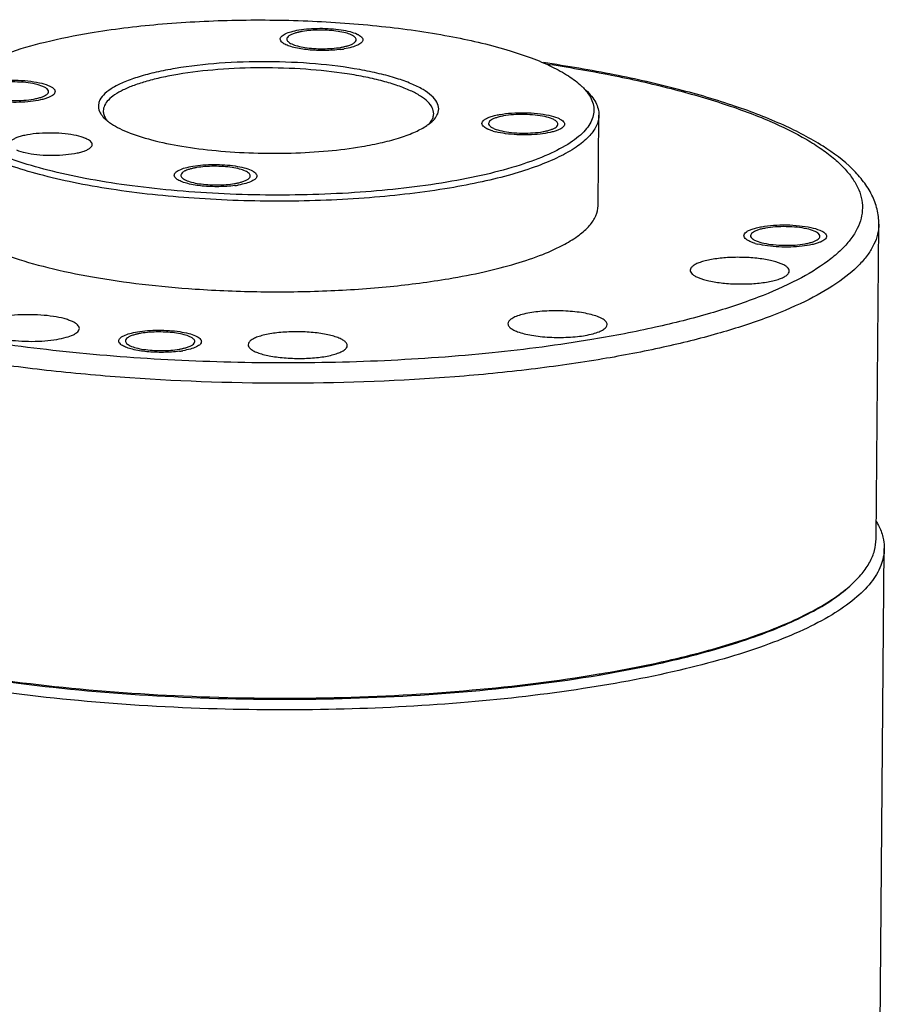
# Model space of a CAD drawing. Header units: millimetres. Extents: x 12 to 2508, y 25 to 1770.
# Tile 54 of 54: x 2365 to 2418, y 1515 to 1574. Entities that reach past the tile are written whole.
import ezdxf

# ---------------------------------------------------------------- set-up
doc = ezdxf.new("R2010")
doc.units = ezdxf.units.MM
for name, color, linetype in [('FLANGE_E_PBL107', 7, 'Continuous'), ('HOLDER_S_PBL83', 7, 'Continuous'), ('MODULE_S_ABL82', 7, 'Continuous'), ('new_view_8_VBL72', 7, 'Continuous')]:
    doc.layers.add(name, color=color, linetype=linetype)

# ---------------------------------------------------------------- blocks, each defined once
blk = doc.blocks.new('HOLDER_S_PBL83', base_point=(1340.71, 1808.942))
at = {"layer": 'HOLDER_S_PBL83', "color": 7}
blk.add_line((1389.038, 1785.72), (1389.496, 1839.144), dxfattribs=at)
for points, knots in [([(1389.015, 1840.782), (1389.061, 1840.705), (1389.227, 1840.408), (1389.352, 1840.086), (1389.412, 1839.842)], [0, 0, 0, 0, 0.261886, 1, 1, 1, 1]), ([(1389.412, 1839.842), (1389.427, 1839.785), (1389.476, 1839.555), (1389.497, 1839.319), (1389.496, 1839.144)], [0, 0, 0, 0, 0.253527, 1, 1, 1, 1]), ([(1389.496, 1839.144), (1389.493, 1838.792), (1389.333, 1838.042), (1388.682, 1836.998), (1387.657, 1836.004), (1386.269, 1835.055), (1384.529, 1834.153), (1382.451, 1833.306), (1380.056, 1832.521), (1376.32, 1831.532), (1371.042, 1830.542), (1364.148, 1829.749), (1356.746, 1829.348), (1351.675, 1829.354), (1349.111, 1829.427)], [0, 0, 0, 0, 0.024345, 0.051671, 0.084047, 0.122576, 0.167711, 0.219508, 0.27777, 0.342128, 0.487006, 0.649114, 0.822345, 1, 1, 1, 1]), ([(1349.111, 1829.427), (1346.311, 1829.508), (1340.892, 1829.826), (1333.202, 1830.786), (1327.354, 1831.98), (1323.28, 1833.171), (1321.473, 1833.832), (1320.638, 1834.182)], [0, 0, 0, 0, 0.289807, 0.561095, 0.801237, 0.906321, 1, 1, 1, 1])]:
    blk.add_open_spline(points, degree=3, knots=knots, dxfattribs=at)
blk = doc.blocks.new('MODULE_S_ABL82', base_point=(1342.588, 1766.555))
at = {"layer": 'HOLDER_S_PBL83'}
blk.add_blockref('HOLDER_S_PBL83', (1340.71, 1808.942), dxfattribs=at)
blk = doc.blocks.new('FLANGE_E_PBL107', base_point=(1352.084, 1850.585))
at = {"layer": 'FLANGE_E_PBL107', "color": 7}
for p, q in [((1372.173, 1859.904), (1372.22, 1865.394)), ((1389.001, 1839.726), (1389.164, 1858.795)), ((1366.719, 1852.76), (1366.724, 1852.713)), ((1372.719, 1852.71), (1372.714, 1852.757)), ((1372.224, 1831.547), (1372.289, 1831.556)), ((1372.227, 1831.545), (1372.289, 1831.556))]:
    blk.add_line(p, q, dxfattribs=at)
at = {"layer": 'FLANGE_E_PBL107', "color": 2}
blk.add_line((1371.913, 1851.817), (1371.787, 1851.796), dxfattribs=at)
at = {"layer": 'FLANGE_E_PBL107', "color": 7}
for centre, radius, start, end in [((1354.994, 1866.206), 4.314, 99.54092, 102.2699), ((1355.867, 1873.75), 4.314, 279.54092, 282.2699), ((1355.802, 1875.343), 6.022, 277.66451, 279.55069), ((1338.483, 1866.617), 0.496, 48.07401, 51.29234), ((1343.856, 1866.79), 2.231, 226.75665, 229.1034), ((1369.322, 1864.646), 0.496, 48.07401, 51.29234), ((1365.964, 1865.091), 0.496, 228.07401, 231.29234), ((1366.908, 1868.131), 3.864, 253.73521, 256.07909), ((1348.58, 1857.958), 4.314, 99.54092, 102.2699), ((1349.453, 1865.502), 4.314, 279.54092, 282.2699), ((1349.388, 1867.095), 6.022, 277.66451, 279.55069), ((1385.181, 1857.851), 0.496, 48.07401, 51.29234), ((1381.823, 1858.295), 0.496, 228.07401, 231.29234), ((1382.767, 1861.335), 3.864, 253.73521, 256.07909), ((1345.222, 1847.924), 4.314, 99.54092, 102.2699), ((1346.095, 1855.469), 4.314, 279.54092, 282.2699), ((1346.03, 1857.061), 6.022, 277.66451, 279.55069), ((1382.067, 1842.944), 8.087, 310.0014, 312.24086)]:
    blk.add_arc(centre, radius, start, end, dxfattribs=at)
for points, knots in [([(1341.422, 1870.373), (1342.784, 1870.603), (1345.64, 1870.952), (1350.043, 1871.187), (1354.564, 1871.146), (1358.958, 1870.832), (1362.991, 1870.262), (1366.012, 1869.575), (1368.07, 1868.897), (1369.321, 1868.375), (1370.343, 1867.82), (1370.916, 1867.394), (1371.151, 1867.173)], [0, 0, 0, 0, 0.136037, 0.283166, 0.434042, 0.581061, 0.71687, 0.834919, 0.885631, 0.930153, 0.96825, 1, 1, 1, 1]), ([(1333.321, 1867.497), (1333.497, 1867.657), (1333.904, 1867.968), (1334.913, 1868.561), (1336.521, 1869.223), (1338.814, 1869.881), (1340.509, 1870.219), (1341.422, 1870.373)], [0, 0, 0, 0, 0.081975, 0.176449, 0.403686, 0.680115, 1, 1, 1, 1]), ([(1352.93, 1869.999), (1352.931, 1870.028), (1352.947, 1870.089), (1353.01, 1870.172), (1353.107, 1870.25), (1353.299, 1870.356), (1353.62, 1870.465), (1353.901, 1870.525), (1354.059, 1870.551)], [0, 0, 0, 0, 0.064465, 0.139863, 0.232888, 0.346307, 0.635494, 1, 1, 1, 1]), ([(1353.83, 1870.357), (1353.757, 1870.334), (1353.629, 1870.288), (1353.469, 1870.203), (1353.362, 1870.11), (1353.331, 1870.03), (1353.33, 1869.996)], [0, 0, 0, 0, 0.351298, 0.63002, 0.839418, 1, 1, 1, 1]), ([(1354.077, 1870.421), (1354.055, 1870.416), (1353.972, 1870.397), (1353.89, 1870.375), (1353.83, 1870.357)], [0, 0, 0, 0, 0.263204, 1, 1, 1, 1]), ([(1354.059, 1870.551), (1354.26, 1870.585), (1354.681, 1870.634), (1355.328, 1870.659), (1355.981, 1870.638), (1356.596, 1870.573), (1357.128, 1870.468), (1357.501, 1870.349), (1357.724, 1870.232), (1357.838, 1870.147), (1357.912, 1870.056), (1357.93, 1869.988), (1357.93, 1869.957)], [0, 0, 0, 0, 0.149384, 0.311322, 0.475076, 0.629726, 0.765193, 0.873327, 0.915605, 0.94992, 0.977202, 1, 1, 1, 1]), ([(1357.53, 1869.96), (1357.53, 1869.986), (1357.515, 1870.044), (1357.453, 1870.12), (1357.357, 1870.191), (1357.169, 1870.289), (1356.857, 1870.39), (1356.41, 1870.477), (1355.893, 1870.532), (1355.344, 1870.55), (1354.801, 1870.529), (1354.447, 1870.488), (1354.279, 1870.46)], [0, 0, 0, 0, 0.022796, 0.050086, 0.084395, 0.12668, 0.234806, 0.370263, 0.52491, 0.688657, 0.850624, 1, 1, 1, 1]), ([(1353.155, 1869.717), (1353.121, 1869.738), (1353.049, 1869.787), (1352.959, 1869.877), (1352.93, 1869.962), (1352.93, 1869.999)], [0, 0, 0, 0, 0.318489, 0.699109, 1, 1, 1, 1]), ([(1356.605, 1869.375), (1356.283, 1869.331), (1355.622, 1869.288), (1354.666, 1869.326), (1353.921, 1869.438), (1353.433, 1869.582), (1353.236, 1869.669), (1353.155, 1869.717)], [0, 0, 0, 0, 0.278005, 0.564941, 0.817412, 0.919065, 1, 1, 1, 1]), ([(1353.33, 1869.996), (1353.33, 1869.97), (1353.346, 1869.912), (1353.408, 1869.836), (1353.503, 1869.765), (1353.691, 1869.667), (1354.004, 1869.566), (1354.451, 1869.478), (1354.967, 1869.424), (1355.516, 1869.406), (1356.059, 1869.427), (1356.413, 1869.468), (1356.582, 1869.496)], [0, 0, 0, 0, 0.022796, 0.050086, 0.084395, 0.12668, 0.234806, 0.370263, 0.52491, 0.688657, 0.850624, 1, 1, 1, 1]), ([(1356.783, 1869.535), (1356.805, 1869.54), (1356.888, 1869.559), (1356.971, 1869.581), (1357.031, 1869.599)], [0, 0, 0, 0, 0.263204, 1, 1, 1, 1]), ([(1357.93, 1869.957), (1357.93, 1869.928), (1357.914, 1869.866), (1357.851, 1869.784), (1357.753, 1869.706), (1357.562, 1869.6), (1357.241, 1869.491), (1356.959, 1869.431), (1356.801, 1869.404)], [0, 0, 0, 0, 0.064465, 0.139863, 0.232888, 0.346307, 0.635494, 1, 1, 1, 1]), ([(1357.031, 1869.599), (1357.103, 1869.622), (1357.231, 1869.668), (1357.391, 1869.753), (1357.499, 1869.846), (1357.53, 1869.925), (1357.53, 1869.96)], [0, 0, 0, 0, 0.351298, 0.63002, 0.839418, 1, 1, 1, 1]), ([(1362.42, 1865.382), (1362.484, 1865.503), (1362.564, 1865.78), (1362.428, 1866.219), (1362.077, 1866.613), (1361.543, 1866.982), (1360.825, 1867.327), (1359.937, 1867.643), (1358.893, 1867.925), (1357.259, 1868.259), (1354.995, 1868.539), (1352.152, 1868.663), (1349.314, 1868.573), (1347.458, 1868.365), (1346.576, 1868.217)], [0, 0, 0, 0, 0.02371, 0.047593, 0.076799, 0.114041, 0.160178, 0.215109, 0.278205, 0.348498, 0.505626, 0.675086, 0.844113, 1, 1, 1, 1]), ([(1389.164, 1858.795), (1389.167, 1859.098), (1389.095, 1859.707), (1388.767, 1860.578), (1388.253, 1861.392), (1387.312, 1862.448), (1385.702, 1863.643), (1383.3, 1864.888), (1380.364, 1866.016), (1376.928, 1867.022), (1373.044, 1867.895), (1370.299, 1868.361), (1368.865, 1868.573)], [0, 0, 0, 0, 0.038083, 0.076341, 0.11627, 0.158703, 0.25387, 0.366742, 0.498757, 0.649488, 0.817349, 1, 1, 1, 1]), ([(1346.576, 1868.217), (1346.186, 1868.151), (1345.449, 1868.008), (1344.426, 1867.741), (1343.557, 1867.438), (1342.859, 1867.104), (1342.34, 1866.745), (1342.048, 1866.404), (1341.938, 1866.123), (1341.906, 1865.85), (1341.97, 1865.646), (1342.036, 1865.527)], [0, 0, 0, 0, 0.202169, 0.383203, 0.540282, 0.671824, 0.777726, 0.860865, 0.896488, 0.930241, 1, 1, 1, 1]), ([(1346.738, 1867.859), (1346.407, 1867.803), (1345.777, 1867.683), (1344.889, 1867.463), (1344.112, 1867.216), (1343.456, 1866.944), (1342.93, 1866.652), (1342.539, 1866.342), (1342.287, 1866.011), (1342.222, 1865.764), (1342.221, 1865.651)], [0, 0, 0, 0, 0.190669, 0.364525, 0.519362, 0.653814, 0.767228, 0.860199, 0.935563, 1, 1, 1, 1]), ([(1362.22, 1865.479), (1362.222, 1865.603), (1362.147, 1865.878), (1361.853, 1866.24), (1361.397, 1866.581), (1360.784, 1866.902), (1360.019, 1867.2), (1359.116, 1867.47), (1358.09, 1867.707), (1356.534, 1867.981), (1354.426, 1868.204), (1351.811, 1868.288), (1349.225, 1868.189), (1347.54, 1867.994), (1346.738, 1867.859)], [0, 0, 0, 0, 0.022795, 0.050074, 0.084383, 0.126657, 0.17696, 0.234871, 0.299655, 0.370367, 0.524995, 0.688723, 0.850634, 1, 1, 1, 1]), ([(1334.304, 1866.861), (1334.304, 1866.898), (1334.334, 1866.982), (1334.44, 1867.086), (1334.6, 1867.181), (1334.814, 1867.267), (1335.078, 1867.344), (1335.506, 1867.433), (1336.113, 1867.503), (1336.879, 1867.522), (1337.637, 1867.479), (1338.313, 1867.377), (1338.722, 1867.264), (1338.894, 1867.192)], [0, 0, 0, 0, 0.023197, 0.052477, 0.090723, 0.138624, 0.195774, 0.261199, 0.411157, 0.575075, 0.737604, 0.883552, 1, 1, 1, 1]), ([(1338.56, 1867.135), (1338.415, 1867.196), (1338.071, 1867.291), (1337.504, 1867.376), (1336.867, 1867.413), (1336.224, 1867.397), (1335.714, 1867.338), (1335.354, 1867.263), (1335.133, 1867.199), (1334.953, 1867.126), (1334.819, 1867.046), (1334.729, 1866.959), (1334.704, 1866.889), (1334.704, 1866.858)], [0, 0, 0, 0, 0.116449, 0.262399, 0.424921, 0.588831, 0.738785, 0.804213, 0.861365, 0.909265, 0.947523, 0.976799, 1, 1, 1, 1]), ([(1338.793, 1867.005), (1338.778, 1867.017), (1338.705, 1867.069), (1338.624, 1867.108), (1338.56, 1867.135)], [0, 0, 0, 0, 0.216322, 1, 1, 1, 1]), ([(1338.894, 1867.192), (1338.955, 1867.166), (1339.062, 1867.115), (1339.195, 1867.024), (1339.282, 1866.927), (1339.304, 1866.852), (1339.304, 1866.818)], [0, 0, 0, 0, 0.338997, 0.612479, 0.82584, 1, 1, 1, 1]), ([(1371.151, 1867.173), (1371.177, 1867.149), (1371.276, 1867.053), (1371.37, 1866.952), (1371.435, 1866.873)], [0, 0, 0, 0, 0.259502, 1, 1, 1, 1]), ([(1363.025, 1861.335), (1361.288, 1861.042), (1357.633, 1860.638), (1352.053, 1860.481), (1347.332, 1860.71), (1343.696, 1861.122), (1341.2, 1861.525), (1338.942, 1862.019), (1336.967, 1862.592), (1335.316, 1863.232), (1334.02, 1863.924), (1333.202, 1864.576), (1332.78, 1865.127), (1332.589, 1865.523), (1332.508, 1865.926), (1332.553, 1866.48), (1332.762, 1866.863), (1332.939, 1867.089)], [0, 0, 0, 0, 0.158524, 0.33041, 0.501992, 0.583385, 0.659674, 0.729412, 0.791358, 0.844556, 0.88847, 0.923258, 0.93767, 0.950547, 0.962478, 0.974215, 1, 1, 1, 1]), ([(1335.048, 1866.544), (1335.193, 1866.483), (1335.536, 1866.388), (1336.103, 1866.303), (1336.741, 1866.266), (1337.384, 1866.282), (1337.893, 1866.341), (1338.254, 1866.416), (1338.475, 1866.48), (1338.655, 1866.553), (1338.789, 1866.633), (1338.878, 1866.72), (1338.903, 1866.79), (1338.904, 1866.821)], [0, 0, 0, 0, 0.116449, 0.262399, 0.424921, 0.588831, 0.738785, 0.804213, 0.861365, 0.909265, 0.947523, 0.976799, 1, 1, 1, 1]), ([(1339.304, 1866.818), (1339.303, 1866.785), (1339.28, 1866.711), (1339.195, 1866.617), (1339.064, 1866.529), (1338.889, 1866.448), (1338.673, 1866.374), (1338.315, 1866.284), (1337.798, 1866.205), (1337.127, 1866.161), (1336.429, 1866.168), (1335.761, 1866.227), (1335.335, 1866.302), (1335.139, 1866.351)], [0, 0, 0, 0, 0.022786, 0.050572, 0.086025, 0.130012, 0.182438, 0.242721, 0.38284, 0.540608, 0.704216, 0.86126, 1, 1, 1, 1]), ([(1338.904, 1866.821), (1338.904, 1866.835), (1338.895, 1866.9), (1338.851, 1866.953), (1338.814, 1866.987)], [0, 0, 0, 0, 0.219646, 1, 1, 1, 1]), ([(1371.435, 1866.873), (1371.538, 1866.75), (1371.716, 1866.499), (1371.888, 1866.089), (1371.942, 1865.673), (1371.874, 1865.257), (1371.688, 1864.851), (1371.39, 1864.456), (1370.985, 1864.072), (1370.259, 1863.545), (1369.078, 1862.939), (1367.364, 1862.311), (1365.307, 1861.76), (1363.817, 1861.468), (1363.025, 1861.335)], [0, 0, 0, 0, 0.041234, 0.078165, 0.112754, 0.147417, 0.184557, 0.226096, 0.273345, 0.327084, 0.455318, 0.611558, 0.794127, 1, 1, 1, 1]), ([(1371.437, 1866.904), (1371.56, 1866.788), (1371.779, 1866.555), (1372.033, 1866.175), (1372.188, 1865.787), (1372.221, 1865.522), (1372.22, 1865.394)], [0, 0, 0, 0, 0.289876, 0.547388, 0.780397, 1, 1, 1, 1]), ([(1363.187, 1860.977), (1361.583, 1860.707), (1358.212, 1860.318), (1353.041, 1860.118), (1347.811, 1860.287), (1343.594, 1860.734), (1340.482, 1861.281), (1338.43, 1861.755), (1336.624, 1862.295), (1335.095, 1862.891), (1333.868, 1863.533), (1333.067, 1864.13), (1332.619, 1864.633), (1332.39, 1864.995), (1332.251, 1865.364), (1332.221, 1865.615), (1332.222, 1865.736)], [0, 0, 0, 0, 0.149324, 0.311199, 0.474885, 0.629475, 0.700169, 0.764936, 0.822831, 0.873123, 0.915387, 0.949687, 0.964129, 0.977052, 0.988835, 1, 1, 1, 1]), ([(1342.036, 1865.527), (1342.053, 1865.495), (1342.135, 1865.363), (1342.24, 1865.247), (1342.327, 1865.165)], [0, 0, 0, 0, 0.230116, 1, 1, 1, 1]), ([(1342.221, 1865.651), (1342.221, 1865.575), (1342.245, 1865.418), (1342.313, 1865.274), (1342.355, 1865.204)], [0, 0, 0, 0, 0.480156, 1, 1, 1, 1]), ([(1362.078, 1865.034), (1362.122, 1865.103), (1362.193, 1865.246), (1362.22, 1865.404), (1362.22, 1865.479)], [0, 0, 0, 0, 0.519974, 1, 1, 1, 1]), ([(1362.106, 1864.995), (1362.14, 1865.025), (1362.259, 1865.141), (1362.363, 1865.275), (1362.42, 1865.382)], [0, 0, 0, 0, 0.273749, 1, 1, 1, 1]), ([(1372.22, 1865.394), (1372.219, 1865.282), (1372.19, 1865.054), (1372.021, 1864.587), (1371.584, 1864.01), (1370.802, 1863.391), (1369.75, 1862.807), (1368.439, 1862.264), (1366.885, 1861.769), (1365.109, 1861.33), (1363.849, 1861.089), (1363.187, 1860.977)], [0, 0, 0, 0, 0.031654, 0.064798, 0.140135, 0.233066, 0.346432, 0.480844, 0.635624, 0.809374, 1, 1, 1, 1]), ([(1365.143, 1864.89), (1365.143, 1864.927), (1365.173, 1865.011), (1365.279, 1865.114), (1365.439, 1865.21), (1365.653, 1865.296), (1365.917, 1865.373), (1366.346, 1865.462), (1366.952, 1865.532), (1367.718, 1865.551), (1368.477, 1865.508), (1369.152, 1865.406), (1369.561, 1865.293), (1369.733, 1865.221)], [0, 0, 0, 0, 0.023197, 0.052477, 0.090723, 0.138624, 0.195774, 0.261199, 0.411157, 0.575075, 0.737604, 0.883552, 1, 1, 1, 1]), ([(1369.399, 1865.164), (1369.254, 1865.225), (1368.911, 1865.32), (1368.343, 1865.405), (1367.706, 1865.442), (1367.063, 1865.426), (1366.553, 1865.367), (1366.193, 1865.292), (1365.972, 1865.228), (1365.792, 1865.155), (1365.658, 1865.075), (1365.568, 1864.988), (1365.543, 1864.918), (1365.543, 1864.887)], [0, 0, 0, 0, 0.116449, 0.262399, 0.424921, 0.588831, 0.738785, 0.804213, 0.861365, 0.909265, 0.947523, 0.976799, 1, 1, 1, 1]), ([(1342.355, 1865.204), (1342.365, 1865.189), (1342.406, 1865.125), (1342.453, 1865.065), (1342.49, 1865.022)], [0, 0, 0, 0, 0.239656, 1, 1, 1, 1]), ([(1342.395, 1865.103), (1342.411, 1865.089), (1342.479, 1865.032), (1342.551, 1864.978), (1342.606, 1864.938)], [0, 0, 0, 0, 0.240325, 1, 1, 1, 1]), ([(1342.606, 1864.938), (1342.756, 1864.832), (1343.099, 1864.628), (1343.935, 1864.248), (1345.235, 1863.844), (1347.043, 1863.474), (1349.106, 1863.214), (1351.32, 1863.078), (1353.579, 1863.073), (1355.772, 1863.2), (1357.193, 1863.377), (1357.871, 1863.491)], [0, 0, 0, 0, 0.035354, 0.076715, 0.176679, 0.296855, 0.432292, 0.57697, 0.724285, 0.86746, 1, 1, 1, 1]), ([(1357.871, 1863.491), (1358.292, 1863.562), (1359.083, 1863.717), (1360.172, 1864.011), (1361.076, 1864.346), (1361.597, 1864.62), (1361.814, 1864.768)], [0, 0, 0, 0, 0.307366, 0.579265, 0.81094, 1, 1, 1, 1]), ([(1361.814, 1864.768), (1361.841, 1864.786), (1361.942, 1864.857), (1362.039, 1864.934), (1362.106, 1864.995)], [0, 0, 0, 0, 0.263907, 1, 1, 1, 1]), ([(1361.961, 1864.878), (1361.972, 1864.891), (1362.014, 1864.941), (1362.052, 1864.993), (1362.078, 1865.034)], [0, 0, 0, 0, 0.259374, 1, 1, 1, 1]), ([(1365.368, 1864.608), (1365.334, 1864.628), (1365.261, 1864.677), (1365.171, 1864.767), (1365.143, 1864.852), (1365.143, 1864.89)], [0, 0, 0, 0, 0.318732, 0.69929, 1, 1, 1, 1]), ([(1365.543, 1864.887), (1365.543, 1864.872), (1365.551, 1864.808), (1365.595, 1864.755), (1365.632, 1864.721)], [0, 0, 0, 0, 0.219646, 1, 1, 1, 1]), ([(1365.887, 1864.573), (1366.032, 1864.512), (1366.375, 1864.417), (1366.943, 1864.332), (1367.58, 1864.295), (1368.223, 1864.311), (1368.733, 1864.37), (1369.093, 1864.445), (1369.314, 1864.509), (1369.494, 1864.582), (1369.628, 1864.662), (1369.717, 1864.749), (1369.742, 1864.819), (1369.743, 1864.85)], [0, 0, 0, 0, 0.116449, 0.262399, 0.424921, 0.588831, 0.738785, 0.804213, 0.861365, 0.909265, 0.947523, 0.976799, 1, 1, 1, 1]), ([(1370.143, 1864.847), (1370.142, 1864.814), (1370.119, 1864.74), (1370.034, 1864.646), (1369.903, 1864.558), (1369.728, 1864.477), (1369.512, 1864.403), (1369.154, 1864.313), (1368.637, 1864.234), (1367.966, 1864.19), (1367.268, 1864.197), (1366.6, 1864.256), (1366.175, 1864.331), (1365.978, 1864.38)], [0, 0, 0, 0, 0.022786, 0.050572, 0.086025, 0.130012, 0.182438, 0.242721, 0.38284, 0.540608, 0.704216, 0.86126, 1, 1, 1, 1]), ([(1369.632, 1865.034), (1369.617, 1865.046), (1369.544, 1865.098), (1369.463, 1865.137), (1369.399, 1865.164)], [0, 0, 0, 0, 0.216322, 1, 1, 1, 1]), ([(1369.743, 1864.85), (1369.743, 1864.864), (1369.734, 1864.929), (1369.69, 1864.982), (1369.653, 1865.016)], [0, 0, 0, 0, 0.219646, 1, 1, 1, 1]), ([(1369.733, 1865.221), (1369.794, 1865.195), (1369.901, 1865.144), (1370.034, 1865.053), (1370.121, 1864.956), (1370.143, 1864.881), (1370.143, 1864.847)], [0, 0, 0, 0, 0.338997, 0.612479, 0.82584, 1, 1, 1, 1]), ([(1341.143, 1863.987), (1340.971, 1864.059), (1340.562, 1864.172), (1339.886, 1864.274), (1339.128, 1864.317), (1338.362, 1864.298), (1337.756, 1864.229), (1337.327, 1864.139), (1337.063, 1864.063), (1336.849, 1863.976), (1336.689, 1863.881), (1336.583, 1863.778), (1336.553, 1863.694), (1336.553, 1863.656)], [0, 0, 0, 0, 0.11644, 0.262377, 0.424887, 0.588793, 0.738747, 0.804176, 0.861332, 0.909245, 0.947504, 0.976796, 1, 1, 1, 1]), ([(1365.552, 1864.516), (1365.535, 1864.523), (1365.472, 1864.551), (1365.411, 1864.582), (1365.368, 1864.608)], [0, 0, 0, 0, 0.269096, 1, 1, 1, 1]), ([(1365.826, 1864.421), (1365.801, 1864.428), (1365.709, 1864.456), (1365.617, 1864.489), (1365.552, 1864.516)], [0, 0, 0, 0, 0.26751, 1, 1, 1, 1]), ([(1365.654, 1864.703), (1365.669, 1864.691), (1365.741, 1864.639), (1365.822, 1864.6), (1365.887, 1864.573)], [0, 0, 0, 0, 0.216322, 1, 1, 1, 1]), ([(1336.962, 1863.282), (1337.134, 1863.21), (1337.543, 1863.098), (1338.219, 1862.996), (1338.977, 1862.952), (1339.743, 1862.972), (1340.349, 1863.041), (1340.778, 1863.13), (1341.042, 1863.207), (1341.256, 1863.293), (1341.416, 1863.389), (1341.522, 1863.492), (1341.552, 1863.576), (1341.552, 1863.613)], [0, 0, 0, 0, 0.11644, 0.262377, 0.424887, 0.588793, 0.738747, 0.804176, 0.861332, 0.909245, 0.947504, 0.976796, 1, 1, 1, 1]), ([(1341.552, 1863.613), (1341.553, 1863.647), (1341.53, 1863.722), (1341.444, 1863.82), (1341.311, 1863.91), (1341.204, 1863.962), (1341.143, 1863.987)], [0, 0, 0, 0, 0.174153, 0.387488, 0.660972, 1, 1, 1, 1]), ([(1347.646, 1862.303), (1347.846, 1862.337), (1348.268, 1862.386), (1348.914, 1862.411), (1349.568, 1862.39), (1350.183, 1862.325), (1350.715, 1862.22), (1351.087, 1862.101), (1351.311, 1861.984), (1351.424, 1861.899), (1351.498, 1861.808), (1351.517, 1861.74), (1351.516, 1861.709)], [0, 0, 0, 0, 0.149384, 0.311322, 0.475076, 0.629726, 0.765193, 0.873327, 0.915605, 0.94992, 0.977202, 1, 1, 1, 1]), ([(1346.517, 1861.751), (1346.517, 1861.78), (1346.533, 1861.842), (1346.596, 1861.924), (1346.694, 1862.002), (1346.885, 1862.108), (1347.206, 1862.217), (1347.488, 1862.277), (1347.646, 1862.303)], [0, 0, 0, 0, 0.064465, 0.139863, 0.232888, 0.346307, 0.635494, 1, 1, 1, 1]), ([(1347.416, 1862.109), (1347.344, 1862.086), (1347.215, 1862.04), (1347.055, 1861.955), (1346.948, 1861.862), (1346.917, 1861.783), (1346.917, 1861.748)], [0, 0, 0, 0, 0.351298, 0.63002, 0.839418, 1, 1, 1, 1]), ([(1347.663, 1862.173), (1347.641, 1862.168), (1347.558, 1862.149), (1347.476, 1862.127), (1347.416, 1862.109)], [0, 0, 0, 0, 0.263204, 1, 1, 1, 1]), ([(1351.116, 1861.712), (1351.117, 1861.738), (1351.101, 1861.796), (1351.039, 1861.872), (1350.944, 1861.943), (1350.756, 1862.041), (1350.443, 1862.142), (1349.996, 1862.229), (1349.48, 1862.284), (1348.93, 1862.302), (1348.387, 1862.281), (1348.033, 1862.24), (1347.865, 1862.212)], [0, 0, 0, 0, 0.022796, 0.050086, 0.084395, 0.12668, 0.234806, 0.370263, 0.52491, 0.688657, 0.850624, 1, 1, 1, 1]), ([(1346.741, 1861.469), (1346.707, 1861.49), (1346.635, 1861.539), (1346.545, 1861.629), (1346.516, 1861.714), (1346.517, 1861.751)], [0, 0, 0, 0, 0.318489, 0.699109, 1, 1, 1, 1]), ([(1350.191, 1861.127), (1349.869, 1861.083), (1349.208, 1861.041), (1348.252, 1861.078), (1347.507, 1861.19), (1347.019, 1861.334), (1346.822, 1861.421), (1346.741, 1861.469)], [0, 0, 0, 0, 0.278005, 0.564941, 0.817412, 0.919065, 1, 1, 1, 1]), ([(1346.917, 1861.748), (1346.916, 1861.722), (1346.932, 1861.664), (1346.994, 1861.588), (1347.089, 1861.517), (1347.277, 1861.419), (1347.59, 1861.318), (1348.037, 1861.231), (1348.553, 1861.176), (1349.103, 1861.158), (1349.646, 1861.179), (1350, 1861.22), (1350.168, 1861.248)], [0, 0, 0, 0, 0.022796, 0.050086, 0.084395, 0.12668, 0.234806, 0.370263, 0.52491, 0.688657, 0.850624, 1, 1, 1, 1]), ([(1350.37, 1861.287), (1350.392, 1861.292), (1350.475, 1861.311), (1350.557, 1861.333), (1350.617, 1861.351)], [0, 0, 0, 0, 0.263204, 1, 1, 1, 1]), ([(1351.516, 1861.709), (1351.516, 1861.68), (1351.5, 1861.618), (1351.437, 1861.536), (1351.339, 1861.458), (1351.148, 1861.352), (1350.827, 1861.243), (1350.545, 1861.183), (1350.387, 1861.157)], [0, 0, 0, 0, 0.064465, 0.139863, 0.232888, 0.346307, 0.635494, 1, 1, 1, 1]), ([(1350.617, 1861.351), (1350.689, 1861.374), (1350.818, 1861.42), (1350.978, 1861.505), (1351.085, 1861.598), (1351.116, 1861.677), (1351.116, 1861.712)], [0, 0, 0, 0, 0.351298, 0.63002, 0.839418, 1, 1, 1, 1]), ([(1332.175, 1860.247), (1332.173, 1860.093), (1332.223, 1859.771), (1332.447, 1859.308), (1332.81, 1858.858), (1333.308, 1858.42), (1333.937, 1857.996), (1335.007, 1857.418), (1336.656, 1856.765), (1338.968, 1856.105), (1341.651, 1855.553), (1344.631, 1855.124), (1346.712, 1854.933), (1347.787, 1854.859)], [0, 0, 0, 0, 0.02662, 0.05551, 0.08842, 0.126457, 0.170221, 0.219978, 0.337383, 0.477386, 0.63713, 0.812815, 1, 1, 1, 1]), ([(1370.156, 1857.577), (1370.458, 1857.742), (1370.995, 1858.073), (1371.648, 1858.647), (1372.067, 1859.254), (1372.171, 1859.698), (1372.173, 1859.904)], [0, 0, 0, 0, 0.320915, 0.587155, 0.807457, 1, 1, 1, 1]), ([(1381.002, 1858.095), (1381.003, 1858.132), (1381.033, 1858.216), (1381.139, 1858.319), (1381.299, 1858.414), (1381.513, 1858.501), (1381.776, 1858.577), (1382.205, 1858.667), (1382.812, 1858.736), (1383.577, 1858.756), (1384.336, 1858.712), (1385.012, 1858.61), (1385.42, 1858.498), (1385.593, 1858.425)], [0, 0, 0, 0, 0.023197, 0.052477, 0.090723, 0.138624, 0.195774, 0.261199, 0.411157, 0.575075, 0.737604, 0.883552, 1, 1, 1, 1]), ([(1385.258, 1858.369), (1385.114, 1858.43), (1384.77, 1858.524), (1384.203, 1858.61), (1383.565, 1858.647), (1382.922, 1858.63), (1382.413, 1858.572), (1382.053, 1858.497), (1381.831, 1858.433), (1381.652, 1858.36), (1381.517, 1858.28), (1381.428, 1858.193), (1381.403, 1858.123), (1381.402, 1858.091)], [0, 0, 0, 0, 0.116449, 0.262399, 0.424921, 0.588831, 0.738785, 0.804213, 0.861365, 0.909265, 0.947523, 0.976799, 1, 1, 1, 1]), ([(1385.492, 1858.238), (1385.477, 1858.25), (1385.404, 1858.303), (1385.323, 1858.342), (1385.258, 1858.369)], [0, 0, 0, 0, 0.216322, 1, 1, 1, 1]), ([(1385.602, 1858.055), (1385.602, 1858.069), (1385.594, 1858.133), (1385.55, 1858.187), (1385.513, 1858.22)], [0, 0, 0, 0, 0.219646, 1, 1, 1, 1]), ([(1385.593, 1858.425), (1385.654, 1858.4), (1385.761, 1858.349), (1385.894, 1858.258), (1385.98, 1858.161), (1386.003, 1858.085), (1386.002, 1858.052)], [0, 0, 0, 0, 0.338997, 0.612479, 0.82584, 1, 1, 1, 1]), ([(1381.227, 1857.813), (1381.193, 1857.833), (1381.121, 1857.882), (1381.031, 1857.972), (1381.002, 1858.057), (1381.002, 1858.095)], [0, 0, 0, 0, 0.318732, 0.69929, 1, 1, 1, 1]), ([(1381.412, 1857.721), (1381.395, 1857.728), (1381.332, 1857.756), (1381.27, 1857.787), (1381.227, 1857.813)], [0, 0, 0, 0, 0.269096, 1, 1, 1, 1]), ([(1381.402, 1858.091), (1381.402, 1858.077), (1381.411, 1858.013), (1381.455, 1857.959), (1381.492, 1857.926)], [0, 0, 0, 0, 0.219646, 1, 1, 1, 1]), ([(1381.685, 1857.626), (1381.66, 1857.633), (1381.568, 1857.661), (1381.477, 1857.694), (1381.412, 1857.721)], [0, 0, 0, 0, 0.26751, 1, 1, 1, 1]), ([(1381.513, 1857.908), (1381.528, 1857.896), (1381.601, 1857.844), (1381.682, 1857.804), (1381.746, 1857.777)], [0, 0, 0, 0, 0.216322, 1, 1, 1, 1]), ([(1381.746, 1857.777), (1381.891, 1857.717), (1382.235, 1857.622), (1382.802, 1857.536), (1383.439, 1857.5), (1384.083, 1857.516), (1384.592, 1857.574), (1384.952, 1857.65), (1385.173, 1857.714), (1385.353, 1857.787), (1385.488, 1857.866), (1385.577, 1857.953), (1385.602, 1858.024), (1385.602, 1858.055)], [0, 0, 0, 0, 0.116449, 0.262399, 0.424921, 0.588831, 0.738785, 0.804213, 0.861365, 0.909265, 0.947523, 0.976799, 1, 1, 1, 1]), ([(1386.002, 1858.052), (1386.002, 1858.019), (1385.979, 1857.945), (1385.893, 1857.85), (1385.763, 1857.763), (1385.588, 1857.682), (1385.371, 1857.608), (1385.014, 1857.518), (1384.497, 1857.439), (1383.825, 1857.395), (1383.127, 1857.402), (1382.46, 1857.46), (1382.034, 1857.536), (1381.838, 1857.584)], [0, 0, 0, 0, 0.022786, 0.050572, 0.086025, 0.130012, 0.182438, 0.242721, 0.38284, 0.540608, 0.704216, 0.86126, 1, 1, 1, 1]), ([(1363.14, 1855.488), (1363.857, 1855.608), (1365.216, 1855.871), (1367.117, 1856.356), (1368.751, 1856.905), (1369.726, 1857.343), (1370.156, 1857.577)], [0, 0, 0, 0, 0.29694, 0.564818, 0.799955, 1, 1, 1, 1]), ([(1383.257, 1856.396), (1383.05, 1856.482), (1382.56, 1856.617), (1381.749, 1856.74), (1380.839, 1856.792), (1379.92, 1856.769), (1379.192, 1856.686), (1378.677, 1856.578), (1378.361, 1856.486), (1378.105, 1856.382), (1377.913, 1856.268), (1377.785, 1856.144), (1377.749, 1856.043), (1377.749, 1855.999)], [0, 0, 0, 0, 0.116447, 0.262393, 0.424907, 0.588818, 0.738774, 0.804202, 0.861359, 0.909258, 0.947515, 0.976801, 1, 1, 1, 1]), ([(1383.748, 1855.947), (1383.749, 1855.987), (1383.722, 1856.078), (1383.618, 1856.195), (1383.459, 1856.304), (1383.33, 1856.365), (1383.257, 1856.396)], [0, 0, 0, 0, 0.174167, 0.387498, 0.660903, 1, 1, 1, 1]), ([(1377.749, 1855.999), (1377.748, 1855.958), (1377.775, 1855.867), (1377.879, 1855.751), (1378.038, 1855.642), (1378.167, 1855.58), (1378.24, 1855.55)], [0, 0, 0, 0, 0.174167, 0.387498, 0.660903, 1, 1, 1, 1]), ([(1378.24, 1855.55), (1378.447, 1855.463), (1378.938, 1855.328), (1379.748, 1855.206), (1380.658, 1855.154), (1381.577, 1855.177), (1382.305, 1855.26), (1382.82, 1855.368), (1383.136, 1855.459), (1383.392, 1855.563), (1383.585, 1855.677), (1383.712, 1855.801), (1383.748, 1855.902), (1383.748, 1855.947)], [0, 0, 0, 0, 0.116447, 0.262393, 0.424907, 0.588818, 0.738774, 0.804202, 0.861359, 0.909258, 0.947515, 0.976801, 1, 1, 1, 1]), ([(1347.787, 1854.859), (1349.109, 1854.769), (1351.763, 1854.663), (1355.703, 1854.714), (1359.504, 1854.972), (1361.963, 1855.289), (1363.14, 1855.488)], [0, 0, 0, 0, 0.258155, 0.517199, 0.767527, 1, 1, 1, 1]), ([(1372.714, 1852.757), (1372.702, 1852.815), (1372.619, 1852.939), (1372.411, 1853.08), (1372.113, 1853.211), (1371.729, 1853.325), (1371.272, 1853.419), (1370.759, 1853.489), (1370.207, 1853.533), (1369.454, 1853.552), (1368.568, 1853.509), (1367.754, 1853.379), (1367.232, 1853.214), (1366.989, 1853.099), (1366.848, 1852.995), (1366.758, 1852.903), (1366.72, 1852.815), (1366.719, 1852.76)], [0, 0, 0, 0, 0.027607, 0.065732, 0.116364, 0.179073, 0.252269, 0.3337, 0.420675, 0.510244, 0.684834, 0.834039, 0.893136, 0.939865, 0.958581, 0.974465, 1, 1, 1, 1]), ([(1340.772, 1852.475), (1340.772, 1852.512), (1340.75, 1852.594), (1340.661, 1852.703), (1340.525, 1852.805), (1340.341, 1852.902), (1340.111, 1852.991), (1339.73, 1853.105), (1339.171, 1853.214), (1338.433, 1853.292), (1337.649, 1853.317), (1336.873, 1853.287), (1336.368, 1853.229), (1336.127, 1853.189)], [0, 0, 0, 0, 0.022798, 0.050081, 0.084397, 0.126678, 0.176985, 0.2349, 0.370351, 0.524975, 0.688711, 0.850626, 1, 1, 1, 1]), ([(1334.772, 1852.526), (1334.772, 1852.489), (1334.794, 1852.406), (1334.882, 1852.298), (1335.019, 1852.195), (1335.203, 1852.099), (1335.433, 1852.01), (1335.814, 1851.896), (1336.373, 1851.787), (1337.11, 1851.709), (1337.895, 1851.683), (1338.671, 1851.713), (1339.176, 1851.772), (1339.417, 1851.812)], [0, 0, 0, 0, 0.022798, 0.050081, 0.084397, 0.126678, 0.176985, 0.2349, 0.370351, 0.524975, 0.688711, 0.850626, 1, 1, 1, 1]), ([(1339.417, 1851.812), (1339.607, 1851.844), (1339.944, 1851.916), (1340.33, 1852.047), (1340.559, 1852.174), (1340.676, 1852.267), (1340.752, 1852.367), (1340.772, 1852.441), (1340.772, 1852.475)], [0, 0, 0, 0, 0.364566, 0.653721, 0.76715, 0.860164, 0.935541, 1, 1, 1, 1]), ([(1343.158, 1851.718), (1343.159, 1851.746), (1343.175, 1851.808), (1343.238, 1851.891), (1343.336, 1851.968), (1343.527, 1852.074), (1343.848, 1852.184), (1344.13, 1852.243), (1344.288, 1852.27)], [0, 0, 0, 0, 0.064465, 0.139863, 0.232888, 0.346307, 0.635494, 1, 1, 1, 1]), ([(1344.288, 1852.27), (1344.488, 1852.304), (1344.909, 1852.353), (1345.556, 1852.377), (1346.21, 1852.356), (1346.824, 1852.291), (1347.357, 1852.187), (1347.729, 1852.067), (1347.952, 1851.951), (1348.066, 1851.865), (1348.14, 1851.775), (1348.159, 1851.706), (1348.158, 1851.675)], [0, 0, 0, 0, 0.149384, 0.311322, 0.475076, 0.629726, 0.765193, 0.873327, 0.915605, 0.94992, 0.977202, 1, 1, 1, 1]), ([(1347.758, 1851.679), (1347.758, 1851.705), (1347.743, 1851.762), (1347.681, 1851.838), (1347.585, 1851.91), (1347.398, 1852.008), (1347.085, 1852.108), (1346.638, 1852.196), (1346.121, 1852.251), (1345.572, 1852.269), (1345.029, 1852.248), (1344.675, 1852.207), (1344.507, 1852.178)], [0, 0, 0, 0, 0.022796, 0.050086, 0.084395, 0.12668, 0.234806, 0.370263, 0.52491, 0.688657, 0.850624, 1, 1, 1, 1]), ([(1356.989, 1851.438), (1356.989, 1851.485), (1356.951, 1851.592), (1356.814, 1851.723), (1356.607, 1851.845), (1356.33, 1851.956), (1355.989, 1852.055), (1355.593, 1852.138), (1355.153, 1852.203), (1354.514, 1852.263), (1353.7, 1852.284), (1352.767, 1852.226), (1352.059, 1852.11), (1351.589, 1851.973), (1351.394, 1851.893), (1351.31, 1851.849)], [0, 0, 0, 0, 0.023553, 0.053737, 0.093547, 0.143563, 0.203219, 0.271333, 0.346329, 0.42635, 0.593167, 0.754721, 0.894626, 0.952247, 1, 1, 1, 1]), ([(1366.724, 1852.713), (1366.736, 1852.655), (1366.82, 1852.531), (1367.027, 1852.39), (1367.326, 1852.259), (1367.71, 1852.145), (1368.166, 1852.051), (1368.68, 1851.981), (1369.231, 1851.937), (1369.984, 1851.918), (1370.87, 1851.961), (1371.685, 1852.091), (1372.207, 1852.256), (1372.45, 1852.37), (1372.591, 1852.474), (1372.681, 1852.567), (1372.719, 1852.655), (1372.719, 1852.71)], [0, 0, 0, 0, 0.027607, 0.065732, 0.116366, 0.179075, 0.252272, 0.333704, 0.42068, 0.510249, 0.684834, 0.834035, 0.893133, 0.939865, 0.958582, 0.974465, 1, 1, 1, 1]), ([(1343.383, 1851.436), (1343.349, 1851.456), (1343.277, 1851.506), (1343.187, 1851.595), (1343.158, 1851.68), (1343.158, 1851.718)], [0, 0, 0, 0, 0.318489, 0.699109, 1, 1, 1, 1]), ([(1344.058, 1852.075), (1343.986, 1852.053), (1343.857, 1852.007), (1343.697, 1851.921), (1343.59, 1851.828), (1343.559, 1851.749), (1343.558, 1851.715)], [0, 0, 0, 0, 0.351298, 0.63002, 0.839418, 1, 1, 1, 1]), ([(1343.558, 1851.715), (1343.558, 1851.689), (1343.574, 1851.631), (1343.636, 1851.555), (1343.731, 1851.483), (1343.919, 1851.385), (1344.232, 1851.285), (1344.679, 1851.197), (1345.195, 1851.142), (1345.744, 1851.125), (1346.287, 1851.146), (1346.641, 1851.187), (1346.81, 1851.215)], [0, 0, 0, 0, 0.022796, 0.050086, 0.084395, 0.12668, 0.234806, 0.370263, 0.52491, 0.688657, 0.850624, 1, 1, 1, 1]), ([(1344.305, 1852.139), (1344.283, 1852.135), (1344.2, 1852.116), (1344.118, 1852.094), (1344.058, 1852.075)], [0, 0, 0, 0, 0.263204, 1, 1, 1, 1]), ([(1348.158, 1851.675), (1348.158, 1851.647), (1348.142, 1851.585), (1348.079, 1851.502), (1347.981, 1851.425), (1347.79, 1851.319), (1347.469, 1851.209), (1347.187, 1851.15), (1347.029, 1851.123)], [0, 0, 0, 0, 0.064465, 0.139863, 0.232888, 0.346307, 0.635494, 1, 1, 1, 1]), ([(1347.259, 1851.318), (1347.331, 1851.34), (1347.459, 1851.386), (1347.619, 1851.472), (1347.727, 1851.565), (1347.758, 1851.644), (1347.758, 1851.679)], [0, 0, 0, 0, 0.351298, 0.63002, 0.839418, 1, 1, 1, 1]), ([(1351.31, 1851.849), (1351.262, 1851.823), (1351.161, 1851.762), (1351.033, 1851.651), (1350.989, 1851.539), (1350.989, 1851.49)], [0, 0, 0, 0, 0.323885, 0.706266, 1, 1, 1, 1]), ([(1346.833, 1851.093), (1346.511, 1851.05), (1345.85, 1851.007), (1344.894, 1851.045), (1344.149, 1851.157), (1343.661, 1851.301), (1343.464, 1851.387), (1343.383, 1851.436)], [0, 0, 0, 0, 0.278005, 0.564941, 0.817412, 0.919065, 1, 1, 1, 1]), ([(1347.011, 1851.254), (1347.033, 1851.259), (1347.116, 1851.278), (1347.199, 1851.3), (1347.259, 1851.318)], [0, 0, 0, 0, 0.263204, 1, 1, 1, 1]), ([(1350.989, 1851.49), (1350.988, 1851.443), (1351.026, 1851.336), (1351.164, 1851.205), (1351.371, 1851.083), (1351.648, 1850.972), (1351.989, 1850.873), (1352.384, 1850.79), (1352.825, 1850.725), (1353.463, 1850.664), (1354.278, 1850.644), (1355.21, 1850.702), (1355.919, 1850.817), (1356.389, 1850.954), (1356.583, 1851.035), (1356.668, 1851.079)], [0, 0, 0, 0, 0.023552, 0.053738, 0.09355, 0.143568, 0.203225, 0.27134, 0.346338, 0.42636, 0.593179, 0.754732, 0.894628, 0.952247, 1, 1, 1, 1]), ([(1356.668, 1851.079), (1356.715, 1851.104), (1356.816, 1851.165), (1356.944, 1851.277), (1356.988, 1851.389), (1356.989, 1851.438)], [0, 0, 0, 0, 0.323886, 0.706266, 1, 1, 1, 1]), ([(1387.504, 1836.957), (1387.735, 1837.168), (1388.148, 1837.592), (1388.63, 1838.288), (1388.928, 1839), (1388.999, 1839.49), (1389.001, 1839.726)], [0, 0, 0, 0, 0.289881, 0.547389, 0.780398, 1, 1, 1, 1]), ([(1316.542, 1837.484), (1316.993, 1837.073), (1318.084, 1836.28), (1320.022, 1835.247), (1322.382, 1834.276), (1325.136, 1833.379), (1328.249, 1832.57), (1332.977, 1831.59), (1339.462, 1830.684), (1347.676, 1830.102), (1356.12, 1830.028), (1364.345, 1830.467), (1369.682, 1831.118), (1372.227, 1831.545)], [0, 0, 0, 0, 0.032104, 0.070521, 0.115306, 0.166212, 0.222795, 0.284469, 0.42019, 0.566931, 0.71744, 0.864213, 1, 1, 1, 1]), ([(1316.549, 1837.476), (1316.989, 1837.063), (1318.061, 1836.265), (1319.976, 1835.225), (1322.319, 1834.247), (1325.06, 1833.344), (1328.166, 1832.527), (1332.893, 1831.538), (1339.386, 1830.623), (1347.617, 1830.034), (1356.085, 1829.958), (1364.332, 1830.398), (1369.683, 1831.053), (1372.234, 1831.482)], [0, 0, 0, 0, 0.031749, 0.069843, 0.114363, 0.165074, 0.221535, 0.283157, 0.41896, 0.56597, 0.716842, 0.863969, 1, 1, 1, 1]), ([(1372.234, 1831.482), (1373.944, 1831.771), (1377.117, 1832.405), (1380.858, 1833.476), (1383.407, 1834.461), (1384.987, 1835.207), (1386.315, 1835.989), (1387.078, 1836.571), (1387.407, 1836.87)], [0, 0, 0, 0, 0.319839, 0.596227, 0.71628, 0.823581, 0.918037, 1, 1, 1, 1]), ([(1372.289, 1831.556), (1373.954, 1831.836), (1377.051, 1832.453), (1380.711, 1833.485), (1383.227, 1834.432), (1384.802, 1835.15), (1386.142, 1835.903), (1386.923, 1836.462), (1387.266, 1836.75)], [0, 0, 0, 0, 0.316584, 0.591793, 0.712135, 0.820317, 0.916196, 1, 1, 1, 1])]:
    blk.add_open_spline(points, degree=3, knots=knots, dxfattribs=at)
at = {"layer": 'FLANGE_E_PBL107', "color": 2}
for points, knots in [([(1369, 1868.506), (1370.33, 1868.306), (1372.877, 1867.869), (1376.489, 1867.062), (1379.696, 1866.142), (1382.448, 1865.125), (1384.411, 1864.171), (1385.7, 1863.356), (1386.481, 1862.759), (1387.121, 1862.15), (1387.616, 1861.53), (1387.963, 1860.899), (1388.157, 1860.258), (1388.193, 1859.612), (1388.069, 1858.97), (1387.79, 1858.338), (1387.361, 1857.719), (1386.787, 1857.114), (1385.775, 1856.282), (1384.132, 1855.305), (1381.737, 1854.267), (1378.855, 1853.321), (1375.531, 1852.483), (1373.161, 1852.028), (1371.913, 1851.817)], [0, 0, 0, 0, 0.098066, 0.188419, 0.269818, 0.341276, 0.402157, 0.428592, 0.45241, 0.473748, 0.492843, 0.510072, 0.525979, 0.541275, 0.556767, 0.573229, 0.591295, 0.611428, 0.633932, 0.686665, 0.750115, 0.824029, 0.907678, 1, 1, 1, 1]), ([(1372.453, 1850.625), (1371.013, 1850.382), (1368.033, 1849.959), (1361.792, 1849.348), (1353.682, 1849.037), (1345.527, 1849.298), (1339.139, 1849.865), (1334.636, 1850.45), (1330.449, 1851.187), (1326.652, 1852.064), (1323.311, 1853.063), (1320.484, 1854.166), (1318.5, 1855.202), (1317.233, 1856.087), (1316.488, 1856.731), (1315.902, 1857.388), (1315.478, 1858.058), (1315.221, 1858.74), (1315.165, 1859.205), (1315.167, 1859.429)], [0, 0, 0, 0, 0.072464, 0.149341, 0.311199, 0.474867, 0.553966, 0.62947, 0.700156, 0.764917, 0.822805, 0.873091, 0.91535, 0.933481, 0.949692, 0.964133, 0.977055, 0.988837, 1, 1, 1, 1]), ([(1389.164, 1858.795), (1389.162, 1858.589), (1389.109, 1858.166), (1388.884, 1857.545), (1388.517, 1856.935), (1387.807, 1856.094), (1386.54, 1855.09), (1384.596, 1854.011), (1382.169, 1853.006), (1379.293, 1852.09), (1376.009, 1851.277), (1373.677, 1850.831), (1372.453, 1850.625)], [0, 0, 0, 0, 0.031647, 0.064782, 0.100687, 0.140342, 0.233253, 0.346591, 0.480967, 0.635717, 0.809406, 1, 1, 1, 1]), ([(1371.787, 1851.796), (1369.788, 1851.463), (1365.615, 1850.921), (1359.169, 1850.459), (1352.475, 1850.329), (1345.77, 1850.536), (1339.292, 1851.071), (1333.27, 1851.916), (1328.651, 1852.881), (1325.357, 1853.804), (1323.859, 1854.31), (1323.153, 1854.574)], [0, 0, 0, 0, 0.123778, 0.256699, 0.394436, 0.532436, 0.666135, 0.791162, 0.903549, 0.953943, 1, 1, 1, 1])]:
    blk.add_open_spline(points, degree=3, knots=knots, dxfattribs=at)
blk = doc.blocks.new('NEW_VIEW_8_VBL72', base_point=(1264.721, 1451.007))
at = {"layer": 'FLANGE_E_PBL107'}
blk.add_blockref('FLANGE_E_PBL107', (1352.084, 1850.585), dxfattribs=at)
at = {"layer": 'MODULE_S_ABL82'}
blk.add_blockref('MODULE_S_ABL82', (1342.588, 1766.555), dxfattribs=at)

msp = doc.modelspace()

# ---------------------------------------------------------------- block references
at = {"layer": 'new_view_8_VBL72'}
msp.add_blockref('NEW_VIEW_8_VBL72', (2292.725, 1154.294), dxfattribs=at)

doc.saveas('drawing.dxf')
